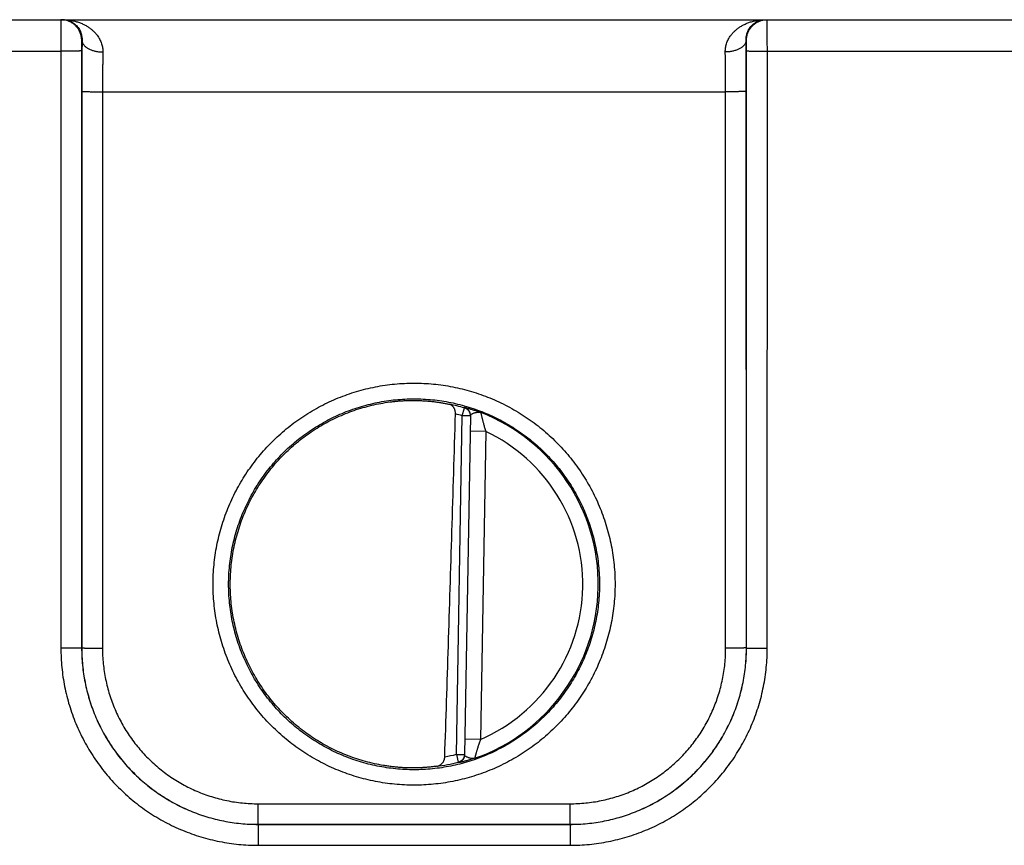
# Model space of a CAD drawing. Header units: inches. Extents: x 0 to 34, y 0 to 22.
# Tile 51 of 120: x 24.1 to 25, y 7.2 to 8. Entities that reach past the tile are written whole.
import ezdxf

# ---------------------------------------------------------------- set-up
doc = ezdxf.new("R2010")
doc.units = ezdxf.units.IN
doc.header["$LTSCALE"] = 1.87
doc.header["$MEASUREMENT"] = 0
doc.layers.get('0').update_dxf_attribs({"linetype": 'CONTINUOUS'})

msp = doc.modelspace()

# ---------------------------------------------------------------- linework, layer by layer
at = {"color": 7, "linetype": 'CONTINUOUS'}
for p, q in [((18.38257, 8.03492), (26.09661, 8.03492)), ((24.1526, 8.01492), (24.15225, 8.01492)), ((24.79289, 8.01492), (24.79254, 8.01492)), ((23.88306, 8.00466), (24.13208, 8.00466)), ((24.13208, 8.00466), (24.13217, 7.42931)), ((24.15208, 8.00483), (24.15217, 7.42949)), ((24.79297, 7.42949), (24.79306, 8.00483)), ((24.81297, 7.42931), (24.81306, 8.00466)), ((24.81306, 8.00466), (25.06208, 8.00466)), ((24.15233, 7.9657), (24.15225, 7.42957)), ((24.17233, 7.96553), (24.17225, 7.4294)), ((24.17233, 7.96553), (24.77281, 7.96553)), ((24.77289, 7.4294), (24.77281, 7.96553)), ((24.79289, 7.42957), (24.79281, 7.9657)), ((24.51903, 7.65328), (24.5212, 7.66085)), ((24.51334, 7.32703), (24.51903, 7.65328)), ((24.52691, 7.65314), (24.51903, 7.65328)), ((24.52691, 7.6535), (24.52121, 7.32653)), ((24.54165, 7.63808), (24.52665, 7.63834)), ((24.54165, 7.63808), (24.53647, 7.34144)), ((24.15217, 7.42949), (24.15225, 7.42957)), ((24.79297, 7.42949), (24.79289, 7.42957)), ((24.53647, 7.34144), (24.52147, 7.3417)), ((24.51334, 7.32703), (24.52121, 7.32689)), ((24.51334, 7.32703), (24.51524, 7.31939)), ((24.3222, 7.2794), (24.62294, 7.2794)), ((24.3222, 7.25958), (24.3222, 7.2794)), ((24.62294, 7.25958), (24.62294, 7.2794)), ((24.32217, 7.25954), (24.3222, 7.25958)), ((24.32217, 7.25954), (24.62297, 7.25954)), ((24.32217, 7.25954), (24.32217, 7.23937)), ((24.3222, 7.25958), (24.62294, 7.25958)), ((24.62297, 7.25954), (24.62294, 7.25958)), ((24.62297, 7.25954), (24.62297, 7.23937)), ((24.32217, 7.23937), (24.62297, 7.23937))]:
    msp.add_line(p, q, dxfattribs=at)
for radius, start, end in [(0.17675, 74.03059, 78.93522), (0.16888, 74.03064, 76.33344), (0.17756, 289.20158, 68.79843), (0.16257, 293.14471, 64.85529), (0.16888, 280.09603, 283.9696), (0.17675, 277.00613, 283.96941)]:
    msp.add_arc((24.47257, 7.49092), radius, start, end, dxfattribs=at)
for points, knots in [([(24.13226, 8.03492), (24.13223, 8.03492), (24.13227, 8.03474), (24.13221, 8.03455), (24.13222, 8.03409), (24.1322, 8.03352), (24.13219, 8.03276), (24.13218, 8.03186), (24.13217, 8.0308), (24.13216, 8.02959), (24.13215, 8.02825), (24.13214, 8.02677), (24.13213, 8.02517), (24.13212, 8.02345), (24.13211, 8.02163), (24.13211, 8.01972), (24.1321, 8.01772), (24.13209, 8.01565), (24.13209, 8.01352), (24.13209, 8.01135), (24.13208, 8.00914), (24.13208, 8.0069), (24.13208, 8.00541), (24.13208, 8.00466)], [0, 0, 0, 0, 0.002841, 0.011259, 0.025222, 0.044656, 0.069451, 0.099468, 0.134537, 0.174456, 0.219003, 0.267926, 0.320945, 0.377757, 0.438036, 0.501426, 0.567554, 0.636035, 0.706483, 0.778501, 0.851692, 0.925659, 1, 1, 1, 1]), ([(24.15225, 8.01492), (24.15225, 8.01547), (24.15221, 8.01657), (24.152, 8.01821), (24.15166, 8.01983), (24.15119, 8.02142), (24.15059, 8.02296), (24.14986, 8.02445), (24.14902, 8.02587), (24.14806, 8.02722), (24.14699, 8.02848), (24.14582, 8.02965), (24.14455, 8.03072), (24.14321, 8.03168), (24.14179, 8.03253), (24.1403, 8.03325), (24.13876, 8.03386), (24.13717, 8.03433), (24.13555, 8.03467), (24.13391, 8.03487), (24.13281, 8.03492), (24.13226, 8.03492)], [0, 0, 0, 0, 0.052635, 0.10527, 0.157904, 0.210539, 0.263173, 0.315807, 0.368441, 0.421074, 0.473706, 0.526338, 0.578969, 0.6316, 0.684229, 0.736859, 0.789488, 0.842116, 0.894744, 0.947372, 1, 1, 1, 1]), ([(24.1339, 8.03492), (24.13522, 8.03492), (24.13787, 8.03481), (24.14177, 8.03433), (24.14555, 8.03355), (24.14915, 8.03248), (24.15254, 8.03118), (24.15566, 8.02965), (24.15852, 8.02796), (24.16108, 8.02612), (24.16335, 8.02418), (24.16534, 8.02217), (24.16705, 8.02011), (24.1685, 8.01803), (24.1697, 8.01594), (24.17067, 8.01385), (24.17143, 8.01179), (24.17199, 8.00975), (24.17237, 8.00774), (24.17257, 8.00576), (24.17261, 8.00445), (24.1726, 8.00381)], [0, 0, 0, 0, 0.072282, 0.143788, 0.213995, 0.282317, 0.348216, 0.411364, 0.471545, 0.528704, 0.582835, 0.634074, 0.68256, 0.728515, 0.772164, 0.81375, 0.853543, 0.891783, 0.92874, 0.964706, 1, 1, 1, 1]), ([(24.1339, 8.03492), (24.13483, 8.03492), (24.1367, 8.03477), (24.13941, 8.03413), (24.14195, 8.03309), (24.14426, 8.03173), (24.14628, 8.03012), (24.148, 8.02832), (24.14941, 8.02641), (24.15054, 8.02443), (24.15139, 8.02244), (24.152, 8.02048), (24.15239, 8.01856), (24.15259, 8.01672), (24.15261, 8.01551), (24.1526, 8.01492)], [0, 0, 0, 0, 0.092108, 0.183424, 0.273266, 0.360815, 0.445509, 0.526969, 0.604937, 0.679296, 0.7501, 0.817359, 0.881216, 0.941959, 1, 1, 1, 1]), ([(24.77254, 8.00381), (24.77253, 8.00445), (24.77257, 8.00576), (24.77277, 8.00774), (24.77315, 8.00975), (24.77371, 8.01179), (24.77447, 8.01385), (24.77544, 8.01594), (24.77664, 8.01803), (24.77809, 8.02011), (24.7798, 8.02217), (24.78179, 8.02418), (24.78406, 8.02612), (24.78662, 8.02796), (24.78948, 8.02965), (24.7926, 8.03118), (24.79599, 8.03248), (24.79959, 8.03355), (24.80337, 8.03433), (24.80728, 8.03481), (24.80992, 8.03492), (24.81124, 8.03492)], [0, 0, 0, 0, 0.035294, 0.07126, 0.108217, 0.146457, 0.18625, 0.227836, 0.271485, 0.31744, 0.365925, 0.417164, 0.471296, 0.528455, 0.588636, 0.651784, 0.717683, 0.786005, 0.856212, 0.927718, 1, 1, 1, 1]), ([(24.79254, 8.01492), (24.79253, 8.01551), (24.79255, 8.01672), (24.79275, 8.01856), (24.79314, 8.02048), (24.79375, 8.02244), (24.7946, 8.02443), (24.79573, 8.02641), (24.79715, 8.02832), (24.79886, 8.03012), (24.80089, 8.03173), (24.80319, 8.03309), (24.80573, 8.03413), (24.80844, 8.03477), (24.81031, 8.03492), (24.81124, 8.03492)], [0, 0, 0, 0, 0.058042, 0.118785, 0.182642, 0.249901, 0.320704, 0.395064, 0.473032, 0.554491, 0.639186, 0.726734, 0.816576, 0.907892, 1, 1, 1, 1]), ([(24.79289, 8.01492), (24.79289, 8.01547), (24.79293, 8.01657), (24.79314, 8.01821), (24.79348, 8.01983), (24.79395, 8.02142), (24.79455, 8.02296), (24.79528, 8.02445), (24.79612, 8.02587), (24.79708, 8.02722), (24.79815, 8.02848), (24.79932, 8.02965), (24.80059, 8.03072), (24.80193, 8.03168), (24.80335, 8.03253), (24.80484, 8.03325), (24.80638, 8.03386), (24.80797, 8.03433), (24.80959, 8.03467), (24.81123, 8.03487), (24.81233, 8.03492), (24.81288, 8.03492)], [0, 0, 0, 0, 0.052635, 0.10527, 0.157904, 0.210539, 0.263173, 0.315807, 0.368441, 0.421074, 0.473706, 0.526338, 0.578969, 0.6316, 0.684229, 0.736859, 0.789488, 0.842116, 0.894744, 0.947372, 1, 1, 1, 1]), ([(24.81306, 8.00466), (24.81306, 8.00541), (24.81306, 8.0069), (24.81306, 8.00914), (24.81305, 8.01135), (24.81305, 8.01352), (24.81305, 8.01565), (24.81304, 8.01772), (24.81304, 8.01972), (24.81303, 8.02163), (24.81302, 8.02345), (24.81301, 8.02517), (24.813, 8.02677), (24.81299, 8.02825), (24.81298, 8.02959), (24.81297, 8.0308), (24.81296, 8.03186), (24.81295, 8.03276), (24.81294, 8.03352), (24.81292, 8.03409), (24.81293, 8.03455), (24.81287, 8.03474), (24.81291, 8.03492), (24.81288, 8.03492)], [0, 0, 0, 0, 0.074341, 0.148308, 0.221499, 0.293517, 0.363965, 0.432446, 0.498574, 0.561964, 0.622243, 0.679055, 0.732074, 0.780997, 0.825544, 0.865463, 0.900532, 0.930549, 0.955344, 0.974778, 0.988741, 0.997159, 1, 1, 1, 1]), ([(24.15225, 8.01492), (24.15224, 8.01492), (24.15224, 8.01482), (24.15221, 8.01471), (24.1522, 8.01445), (24.15218, 8.01412), (24.15217, 8.0137), (24.15216, 8.01319), (24.15214, 8.0126), (24.15213, 8.01193), (24.15212, 8.0112), (24.15211, 8.0104), (24.1521, 8.00955), (24.15209, 8.00866), (24.15209, 8.00773), (24.15208, 8.00677), (24.15208, 8.0058), (24.15208, 8.00515), (24.15208, 8.00483)], [0, 0, 0, 0, 0.004998, 0.019355, 0.043237, 0.076494, 0.118685, 0.169323, 0.228005, 0.294209, 0.367256, 0.446347, 0.530735, 0.619703, 0.712284, 0.80732, 0.903618, 1, 1, 1, 1]), ([(24.1526, 8.01492), (24.15258, 8.01345), (24.15255, 8.01046), (24.15251, 8.0059), (24.15247, 8.00119), (24.15243, 7.99635), (24.1524, 7.9914), (24.15238, 7.98636), (24.15236, 7.98125), (24.15235, 7.97609), (24.15234, 7.9709), (24.15234, 7.96744), (24.15233, 7.9657)], [0, 0, 0, 0, 0.089434, 0.182259, 0.278114, 0.376607, 0.477336, 0.579876, 0.683816, 0.788752, 0.89428, 1, 1, 1, 1]), ([(24.1526, 8.01492), (24.15261, 8.0146), (24.15268, 8.01395), (24.15293, 8.01299), (24.15333, 8.01204), (24.15387, 8.01112), (24.15456, 8.01023), (24.15538, 8.00938), (24.15632, 8.00857), (24.15739, 8.0078), (24.15857, 8.00709), (24.15985, 8.00644), (24.16123, 8.00585), (24.16269, 8.00533), (24.16423, 8.00488), (24.16583, 8.0045), (24.16747, 8.0042), (24.16916, 8.00399), (24.17087, 8.00385), (24.17202, 8.00381), (24.1726, 8.00381)], [0, 0, 0, 0, 0.038863, 0.078512, 0.119519, 0.162361, 0.20741, 0.254921, 0.305047, 0.357844, 0.413288, 0.471283, 0.531674, 0.594258, 0.658788, 0.724984, 0.792539, 0.861125, 0.930396, 1, 1, 1, 1]), ([(24.79254, 8.01492), (24.79253, 8.0146), (24.79246, 8.01395), (24.79221, 8.01299), (24.79181, 8.01204), (24.79127, 8.01112), (24.79058, 8.01023), (24.78976, 8.00938), (24.78882, 8.00857), (24.78775, 8.0078), (24.78657, 8.00709), (24.78529, 8.00644), (24.78391, 8.00585), (24.78245, 8.00533), (24.78091, 8.00488), (24.77932, 8.0045), (24.77767, 8.0042), (24.77598, 8.00399), (24.77427, 8.00385), (24.77312, 8.00381), (24.77254, 8.00381)], [0, 0, 0, 0, 0.038863, 0.078513, 0.119521, 0.162364, 0.207413, 0.254925, 0.305052, 0.35785, 0.413294, 0.471289, 0.53168, 0.594264, 0.658793, 0.724988, 0.792543, 0.861127, 0.930397, 1, 1, 1, 1]), ([(24.79281, 7.9657), (24.79281, 7.96744), (24.7928, 7.9709), (24.79279, 7.97609), (24.79278, 7.98125), (24.79276, 7.98636), (24.79274, 7.9914), (24.79271, 7.99635), (24.79267, 8.00119), (24.79263, 8.0059), (24.79259, 8.01046), (24.79256, 8.01345), (24.79254, 8.01492)], [0, 0, 0, 0, 0.105721, 0.21125, 0.316187, 0.420126, 0.522665, 0.623391, 0.721883, 0.817737, 0.910563, 1, 1, 1, 1]), ([(24.79306, 8.00483), (24.79306, 8.00515), (24.79306, 8.0058), (24.79306, 8.00677), (24.79305, 8.00773), (24.79305, 8.00866), (24.79304, 8.00955), (24.79303, 8.0104), (24.79302, 8.0112), (24.79301, 8.01193), (24.793, 8.0126), (24.79298, 8.01319), (24.79297, 8.0137), (24.79296, 8.01412), (24.79294, 8.01445), (24.79293, 8.01471), (24.7929, 8.01482), (24.7929, 8.01492), (24.79289, 8.01492)], [0, 0, 0, 0, 0.096382, 0.19268, 0.287716, 0.380297, 0.469265, 0.553653, 0.632744, 0.705791, 0.771995, 0.830677, 0.881315, 0.923506, 0.956763, 0.980645, 0.995002, 1, 1, 1, 1]), ([(24.15208, 8.00483), (24.15205, 8.00481), (24.15192, 8.00482), (24.15168, 8.00479), (24.15128, 8.00479), (24.15074, 8.00477), (24.15006, 8.00476), (24.14924, 8.00474), (24.1483, 8.00473), (24.14724, 8.00472), (24.14607, 8.00471), (24.14479, 8.0047), (24.14342, 8.00469), (24.14196, 8.00468), (24.14043, 8.00467), (24.13883, 8.00467), (24.13719, 8.00466), (24.13551, 8.00466), (24.1338, 8.00466), (24.13266, 8.00466), (24.13208, 8.00466)], [0, 0, 0, 0, 0.005279, 0.017929, 0.037879, 0.064985, 0.099048, 0.139814, 0.18698, 0.240197, 0.299068, 0.363155, 0.431981, 0.505034, 0.58177, 0.661619, 0.743986, 0.828258, 0.913808, 1, 1, 1, 1]), ([(24.1726, 8.00381), (24.17258, 8.00266), (24.17255, 8.00032), (24.1725, 7.99677), (24.17246, 7.9931), (24.17243, 7.98934), (24.1724, 7.9855), (24.17238, 7.98159), (24.17236, 7.97762), (24.17234, 7.97362), (24.17233, 7.96958), (24.17233, 7.96688), (24.17233, 7.96553)], [0, 0, 0, 0, 0.089922, 0.182969, 0.278818, 0.377145, 0.47762, 0.579901, 0.683635, 0.788467, 0.894041, 1, 1, 1, 1]), ([(24.77281, 7.96553), (24.77281, 7.96688), (24.77281, 7.96958), (24.7728, 7.97362), (24.77278, 7.97762), (24.77276, 7.98159), (24.77274, 7.9855), (24.77271, 7.98934), (24.77268, 7.9931), (24.77264, 7.99677), (24.77259, 8.00032), (24.77256, 8.00266), (24.77254, 8.00381)], [0, 0, 0, 0, 0.105956, 0.211526, 0.316355, 0.420089, 0.52237, 0.622846, 0.721176, 0.817028, 0.910078, 1, 1, 1, 1]), ([(24.79306, 8.00483), (24.79309, 8.00481), (24.79322, 8.00482), (24.79346, 8.00479), (24.79386, 8.00479), (24.7944, 8.00477), (24.79508, 8.00476), (24.7959, 8.00474), (24.79684, 8.00473), (24.7979, 8.00472), (24.79907, 8.00471), (24.80035, 8.0047), (24.80173, 8.00469), (24.80318, 8.00468), (24.80471, 8.00467), (24.80631, 8.00467), (24.80795, 8.00466), (24.80963, 8.00466), (24.81134, 8.00466), (24.81248, 8.00466), (24.81306, 8.00466)], [0, 0, 0, 0, 0.005279, 0.017929, 0.037879, 0.064985, 0.099048, 0.139814, 0.18698, 0.240197, 0.299068, 0.363155, 0.431981, 0.505034, 0.58177, 0.661619, 0.743986, 0.828258, 0.913808, 1, 1, 1, 1]), ([(24.15233, 7.9657), (24.15237, 7.96569), (24.15249, 7.96569), (24.15274, 7.96567), (24.15314, 7.96566), (24.15368, 7.96564), (24.15436, 7.96563), (24.15517, 7.96562), (24.15611, 7.9656), (24.15717, 7.96559), (24.15835, 7.96558), (24.15963, 7.96557), (24.161, 7.96556), (24.16246, 7.96555), (24.16399, 7.96555), (24.16558, 7.96554), (24.16722, 7.96553), (24.16891, 7.96553), (24.17061, 7.96553), (24.17176, 7.96553), (24.17233, 7.96553)], [0, 0, 0, 0, 0.005279, 0.017929, 0.037879, 0.064985, 0.099047, 0.139813, 0.18698, 0.240197, 0.299067, 0.363154, 0.43198, 0.505033, 0.58177, 0.661618, 0.743986, 0.828258, 0.913808, 1, 1, 1, 1]), ([(24.79281, 7.9657), (24.79277, 7.96569), (24.79265, 7.96569), (24.7924, 7.96567), (24.792, 7.96566), (24.79146, 7.96564), (24.79078, 7.96563), (24.78997, 7.96562), (24.78903, 7.9656), (24.78797, 7.96559), (24.78679, 7.96558), (24.78551, 7.96557), (24.78414, 7.96556), (24.78268, 7.96555), (24.78115, 7.96555), (24.77956, 7.96554), (24.77792, 7.96553), (24.77624, 7.96553), (24.77453, 7.96553), (24.77338, 7.96553), (24.77281, 7.96553)], [0, 0, 0, 0, 0.005279, 0.017929, 0.037879, 0.064985, 0.099047, 0.139813, 0.18698, 0.240197, 0.299067, 0.363154, 0.43198, 0.505033, 0.58177, 0.661618, 0.743986, 0.828258, 0.913808, 1, 1, 1, 1]), ([(24.47257, 7.29731), (24.46945, 7.29731), (24.46321, 7.29746), (24.45387, 7.29814), (24.44456, 7.29927), (24.43532, 7.30085), (24.42617, 7.30287), (24.41713, 7.30534), (24.40822, 7.30824), (24.39946, 7.31156), (24.39087, 7.3153), (24.38247, 7.31946), (24.37428, 7.32401), (24.36633, 7.32896), (24.35862, 7.33428), (24.35118, 7.33997), (24.34403, 7.34601), (24.33717, 7.35239), (24.33063, 7.35909), (24.32443, 7.3661), (24.31857, 7.3734), (24.31307, 7.38098), (24.30794, 7.38881), (24.30319, 7.39688), (24.29884, 7.40517), (24.2949, 7.41366), (24.29137, 7.42233), (24.28827, 7.43116), (24.28559, 7.44013), (24.28335, 7.44922), (24.28155, 7.45841), (24.2802, 7.46767), (24.2793, 7.47699), (24.27885, 7.48634), (24.27885, 7.4957), (24.2793, 7.50505), (24.2802, 7.51437), (24.28155, 7.52363), (24.28335, 7.53282), (24.28559, 7.54191), (24.28827, 7.55088), (24.29137, 7.55971), (24.2949, 7.56838), (24.29885, 7.57687), (24.3032, 7.58516), (24.30794, 7.59323), (24.31307, 7.60106), (24.31857, 7.60864), (24.32443, 7.61594), (24.33064, 7.62295), (24.33718, 7.62965), (24.34403, 7.63603), (24.35119, 7.64207), (24.35863, 7.64776), (24.36633, 7.65308), (24.37429, 7.65803), (24.38247, 7.66258), (24.39087, 7.66674), (24.39946, 7.67048), (24.40822, 7.6738), (24.41713, 7.6767), (24.42617, 7.67916), (24.43532, 7.68119), (24.44456, 7.68277), (24.45387, 7.6839), (24.46321, 7.68457), (24.46945, 7.68472), (24.47257, 7.68472)], [0, 0, 0, 0, 0.015372, 0.030766, 0.046169, 0.06157, 0.076965, 0.092359, 0.107754, 0.123148, 0.138541, 0.153931, 0.169321, 0.184709, 0.200096, 0.215482, 0.230866, 0.246249, 0.261631, 0.277012, 0.292392, 0.307772, 0.323151, 0.33853, 0.353909, 0.369287, 0.384666, 0.400044, 0.415423, 0.430801, 0.44618, 0.461559, 0.476937, 0.492316, 0.507694, 0.523073, 0.538452, 0.55383, 0.569209, 0.584588, 0.599966, 0.615345, 0.630723, 0.646101, 0.66148, 0.676859, 0.692238, 0.707618, 0.722998, 0.738379, 0.75376, 0.769143, 0.784526, 0.799912, 0.815298, 0.830686, 0.846075, 0.861465, 0.876857, 0.892251, 0.907646, 0.923039, 0.938434, 0.953835, 0.969237, 0.984629, 1, 1, 1, 1]), ([(24.47257, 7.68472), (24.47569, 7.68472), (24.48193, 7.68457), (24.49127, 7.68389), (24.50058, 7.68276), (24.50982, 7.68119), (24.51897, 7.67916), (24.52801, 7.6767), (24.53692, 7.6738), (24.54568, 7.67048), (24.55427, 7.66673), (24.56267, 7.66258), (24.57086, 7.65802), (24.57881, 7.65308), (24.58652, 7.64776), (24.59396, 7.64207), (24.60111, 7.63603), (24.60797, 7.62965), (24.61451, 7.62295), (24.62071, 7.61594), (24.62658, 7.60863), (24.63208, 7.60106), (24.6372, 7.59323), (24.64195, 7.58516), (24.6463, 7.57687), (24.65024, 7.56838), (24.65377, 7.55971), (24.65687, 7.55088), (24.65955, 7.5419), (24.66179, 7.53281), (24.66359, 7.52363), (24.66494, 7.51436), (24.66584, 7.50505), (24.66629, 7.4957), (24.66629, 7.48634), (24.66584, 7.47699), (24.66494, 7.46767), (24.66359, 7.4584), (24.66179, 7.44922), (24.65955, 7.44013), (24.65687, 7.43116), (24.65377, 7.42233), (24.65024, 7.41366), (24.64629, 7.40517), (24.64195, 7.39688), (24.6372, 7.38881), (24.63207, 7.38097), (24.62657, 7.3734), (24.62071, 7.3661), (24.6145, 7.35909), (24.60797, 7.35239), (24.60111, 7.34601), (24.59396, 7.33997), (24.58652, 7.33428), (24.57881, 7.32896), (24.57085, 7.32401), (24.56267, 7.31946), (24.55427, 7.3153), (24.54568, 7.31156), (24.53692, 7.30823), (24.52801, 7.30534), (24.51897, 7.30287), (24.50982, 7.30085), (24.50058, 7.29927), (24.49127, 7.29814), (24.48193, 7.29746), (24.47569, 7.29731), (24.47257, 7.29731)], [0, 0, 0, 0, 0.015372, 0.030766, 0.046169, 0.06157, 0.076965, 0.092359, 0.107754, 0.123148, 0.13854, 0.153931, 0.169321, 0.184709, 0.200096, 0.215481, 0.230865, 0.246248, 0.26163, 0.277012, 0.292392, 0.307772, 0.323151, 0.33853, 0.353908, 0.369287, 0.384665, 0.400044, 0.415422, 0.430801, 0.446179, 0.461558, 0.476937, 0.492315, 0.507694, 0.523072, 0.538451, 0.55383, 0.569208, 0.584587, 0.599965, 0.615344, 0.630722, 0.646101, 0.661479, 0.676858, 0.692237, 0.707617, 0.722997, 0.738378, 0.75376, 0.769142, 0.784526, 0.799911, 0.815298, 0.830685, 0.846074, 0.861465, 0.876857, 0.892251, 0.907646, 0.923039, 0.938434, 0.953835, 0.969237, 0.984629, 1, 1, 1, 1]), ([(24.47257, 7.31218), (24.4696, 7.31218), (24.46366, 7.31233), (24.45477, 7.31299), (24.44593, 7.3141), (24.43715, 7.31565), (24.42846, 7.31763), (24.41988, 7.32005), (24.41143, 7.32289), (24.40313, 7.32614), (24.395, 7.32981), (24.38707, 7.33388), (24.37935, 7.33833), (24.37186, 7.34317), (24.36462, 7.34837), (24.35765, 7.35393), (24.35097, 7.35983), (24.34459, 7.36605), (24.33853, 7.37259), (24.33279, 7.37942), (24.32741, 7.38652), (24.32239, 7.39389), (24.31774, 7.4015), (24.31348, 7.40932), (24.30961, 7.41736), (24.30615, 7.42557), (24.3031, 7.43395), (24.30047, 7.44247), (24.29827, 7.4511), (24.29651, 7.45984), (24.29518, 7.46866), (24.29429, 7.47753), (24.29384, 7.48643), (24.29384, 7.49535), (24.29429, 7.50425), (24.29518, 7.51312), (24.29651, 7.52193), (24.29827, 7.53067), (24.30047, 7.53931), (24.3031, 7.54783), (24.30615, 7.55621), (24.30961, 7.56442), (24.31348, 7.57245), (24.31774, 7.58028), (24.32239, 7.58789), (24.32741, 7.59525), (24.33279, 7.60236), (24.33853, 7.60919), (24.34459, 7.61572), (24.35097, 7.62195), (24.35765, 7.62784), (24.36462, 7.6334), (24.37186, 7.63861), (24.37935, 7.64344), (24.38707, 7.6479), (24.395, 7.65197), (24.40313, 7.65563), (24.41143, 7.65889), (24.41988, 7.66173), (24.42846, 7.66414), (24.43715, 7.66612), (24.44593, 7.66767), (24.45477, 7.66878), (24.46366, 7.66945), (24.4696, 7.6696), (24.47257, 7.6696)], [0, 0, 0, 0, 0.015873, 0.031745, 0.047618, 0.06349, 0.079363, 0.095235, 0.111108, 0.126981, 0.142853, 0.158726, 0.174599, 0.190472, 0.206344, 0.222217, 0.23809, 0.253963, 0.269837, 0.28571, 0.301583, 0.317456, 0.33333, 0.349203, 0.365076, 0.380949, 0.396823, 0.412696, 0.42857, 0.444443, 0.460316, 0.47619, 0.492063, 0.507937, 0.52381, 0.539683, 0.555557, 0.57143, 0.587304, 0.603177, 0.61905, 0.634924, 0.650797, 0.66667, 0.682544, 0.698417, 0.71429, 0.730163, 0.746036, 0.76191, 0.777783, 0.793656, 0.809528, 0.825401, 0.841274, 0.857147, 0.873019, 0.888892, 0.904765, 0.920637, 0.93651, 0.952382, 0.968255, 0.984127, 1, 1, 1, 1]), ([(24.44915, 7.66656), (24.45047, 7.66673), (24.4531, 7.66705), (24.45705, 7.66744), (24.46097, 7.66773), (24.46487, 7.66793), (24.46873, 7.66804), (24.47129, 7.66806), (24.47257, 7.66805)], [0, 0, 0, 0, 0.170011, 0.338814, 0.506317, 0.67242, 0.83702, 1, 1, 1, 1]), ([(24.47257, 7.6696), (24.47554, 7.6696), (24.48148, 7.66945), (24.49037, 7.66878), (24.49922, 7.66767), (24.50799, 7.66612), (24.51668, 7.66414), (24.52527, 7.66173), (24.53372, 7.65889), (24.54201, 7.65563), (24.55014, 7.65197), (24.55807, 7.6479), (24.56579, 7.64344), (24.57328, 7.63861), (24.58052, 7.6334), (24.58749, 7.62784), (24.59417, 7.62195), (24.60055, 7.61572), (24.60662, 7.60919), (24.61235, 7.60236), (24.61773, 7.59525), (24.62275, 7.58789), (24.6274, 7.58028), (24.63166, 7.57245), (24.63553, 7.56442), (24.63899, 7.55621), (24.64204, 7.54783), (24.64467, 7.53931), (24.64687, 7.53067), (24.64864, 7.52193), (24.64996, 7.51312), (24.65085, 7.50425), (24.6513, 7.49535), (24.6513, 7.48643), (24.65085, 7.47753), (24.64996, 7.46866), (24.64864, 7.45984), (24.64687, 7.4511), (24.64467, 7.44247), (24.64204, 7.43395), (24.63899, 7.42557), (24.63553, 7.41736), (24.63166, 7.40932), (24.6274, 7.4015), (24.62275, 7.39389), (24.61773, 7.38652), (24.61235, 7.37942), (24.60662, 7.37259), (24.60055, 7.36605), (24.59417, 7.35983), (24.58749, 7.35393), (24.58052, 7.34837), (24.57328, 7.34317), (24.56579, 7.33833), (24.55807, 7.33388), (24.55014, 7.32981), (24.54201, 7.32614), (24.53372, 7.32289), (24.52527, 7.32005), (24.51668, 7.31763), (24.50799, 7.31565), (24.49922, 7.3141), (24.49037, 7.31299), (24.48148, 7.31233), (24.47554, 7.31218), (24.47257, 7.31218)], [0, 0, 0, 0, 0.015873, 0.031745, 0.047618, 0.06349, 0.079363, 0.095235, 0.111108, 0.126981, 0.142853, 0.158726, 0.174599, 0.190472, 0.206344, 0.222217, 0.23809, 0.253964, 0.269837, 0.28571, 0.301583, 0.317456, 0.33333, 0.349203, 0.365076, 0.38095, 0.396823, 0.412696, 0.42857, 0.444443, 0.460317, 0.47619, 0.492063, 0.507937, 0.52381, 0.539684, 0.555557, 0.57143, 0.587304, 0.603177, 0.619051, 0.634924, 0.650797, 0.66667, 0.682544, 0.698417, 0.71429, 0.730163, 0.746037, 0.76191, 0.777783, 0.793656, 0.809528, 0.825401, 0.841274, 0.857147, 0.873019, 0.888892, 0.904765, 0.920637, 0.93651, 0.952382, 0.968255, 0.984127, 1, 1, 1, 1]), ([(24.47257, 7.66805), (24.47395, 7.66804), (24.47669, 7.66799), (24.48077, 7.66782), (24.48478, 7.66756), (24.4887, 7.6672), (24.49252, 7.66677), (24.49622, 7.66626), (24.49979, 7.66569), (24.5032, 7.66507), (24.50541, 7.66462), (24.50649, 7.66439)], [0, 0, 0, 0, 0.121213, 0.2408, 0.358349, 0.473648, 0.586203, 0.695703, 0.801483, 0.903109, 1, 1, 1, 1]), ([(24.44304, 7.31631), (24.44014, 7.3168), (24.43436, 7.31793), (24.42578, 7.32004), (24.41732, 7.32259), (24.409, 7.32555), (24.40084, 7.32892), (24.39285, 7.3327), (24.38507, 7.33687), (24.3775, 7.34142), (24.37016, 7.34634), (24.36308, 7.35162), (24.35628, 7.35725), (24.34976, 7.36321), (24.34354, 7.36949), (24.33765, 7.37607), (24.33209, 7.38294), (24.32688, 7.39007), (24.32204, 7.39746), (24.31756, 7.40508), (24.31348, 7.41291), (24.30978, 7.42093), (24.3065, 7.42913), (24.30362, 7.43748), (24.30116, 7.44597), (24.29914, 7.45457), (24.29754, 7.46326), (24.29637, 7.47201), (24.29565, 7.48082), (24.29536, 7.48965), (24.29552, 7.49848), (24.29611, 7.50729), (24.29714, 7.51607), (24.29861, 7.52478), (24.30051, 7.53341), (24.30284, 7.54193), (24.30559, 7.55032), (24.30876, 7.55857), (24.31233, 7.56665), (24.3163, 7.57454), (24.32066, 7.58223), (24.32539, 7.58968), (24.33049, 7.59689), (24.33595, 7.60384), (24.34174, 7.61051), (24.34786, 7.61688), (24.35429, 7.62294), (24.36101, 7.62867), (24.36801, 7.63405), (24.37527, 7.63909), (24.38277, 7.64375), (24.3905, 7.64804), (24.39843, 7.65193), (24.40654, 7.65542), (24.41481, 7.65851), (24.42323, 7.66118), (24.43178, 7.66343), (24.44042, 7.66525), (24.44624, 7.66617), (24.44915, 7.66656)], [0, 0, 0, 0, 0.017536, 0.035088, 0.052632, 0.070163, 0.087711, 0.105261, 0.122793, 0.140336, 0.157889, 0.175428, 0.192964, 0.210516, 0.228062, 0.245594, 0.263144, 0.280696, 0.29823, 0.315774, 0.333328, 0.350869, 0.368406, 0.385959, 0.403508, 0.421041, 0.438591, 0.456144, 0.47368, 0.491224, 0.508778, 0.526322, 0.543858, 0.561411, 0.578961, 0.596494, 0.614043, 0.631596, 0.649133, 0.666674, 0.684228, 0.701772, 0.719306, 0.736857, 0.754407, 0.771939, 0.789485, 0.807037, 0.824573, 0.842112, 0.859664, 0.877208, 0.89474, 0.912289, 0.929838, 0.947368, 0.964912, 0.982464, 1, 1, 1, 1]), ([(24.51247, 7.65502), (24.51248, 7.65526), (24.51248, 7.65576), (24.51243, 7.6565), (24.51233, 7.65727), (24.51218, 7.65804), (24.51198, 7.6588), (24.51172, 7.65957), (24.51139, 7.66031), (24.51101, 7.66103), (24.51055, 7.66171), (24.51003, 7.66234), (24.50945, 7.66292), (24.5088, 7.66342), (24.50808, 7.66384), (24.50731, 7.66417), (24.50677, 7.66433), (24.50649, 7.66439)], [0, 0, 0, 0, 0.060551, 0.12303, 0.18685, 0.251815, 0.31799, 0.384828, 0.452049, 0.519806, 0.587666, 0.655513, 0.7236, 0.791729, 0.860161, 0.929513, 1, 1, 1, 1]), ([(24.5212, 7.66121), (24.5212, 7.66124), (24.52137, 7.66121), (24.52155, 7.6612), (24.52199, 7.66111), (24.52254, 7.66098), (24.52328, 7.6608), (24.52417, 7.66057), (24.52523, 7.66028), (24.52644, 7.65994), (24.52781, 7.65953), (24.52933, 7.65906), (24.531, 7.65851), (24.53281, 7.6579), (24.53476, 7.65722), (24.5361, 7.65672), (24.53679, 7.65646)], [0, 0, 0, 0, 0.004918, 0.019676, 0.044762, 0.080313, 0.126394, 0.183101, 0.250316, 0.327733, 0.415227, 0.512875, 0.620545, 0.737934, 0.864557, 1, 1, 1, 1]), ([(24.5212, 7.66085), (24.5212, 7.66089), (24.5212, 7.66097), (24.5212, 7.66109), (24.5212, 7.66117), (24.5212, 7.66121)], [0, 0, 0, 0, 0.333446, 0.666738, 1, 1, 1, 1]), ([(24.52691, 7.6535), (24.52692, 7.65379), (24.5269, 7.65436), (24.52677, 7.65522), (24.52655, 7.65605), (24.52625, 7.65685), (24.52585, 7.65762), (24.52538, 7.65834), (24.52483, 7.659), (24.52421, 7.6596), (24.52353, 7.66013), (24.5228, 7.66058), (24.52202, 7.66095), (24.52148, 7.66113), (24.5212, 7.66121)], [0, 0, 0, 0, 0.083325, 0.166653, 0.249982, 0.333312, 0.416643, 0.499976, 0.58331, 0.666645, 0.749982, 0.833321, 0.91666, 1, 1, 1, 1]), ([(24.5269, 7.6535), (24.5269, 7.65367), (24.52687, 7.65412), (24.52676, 7.65486), (24.52655, 7.65569), (24.52624, 7.65649), (24.52585, 7.65726), (24.52537, 7.65798), (24.52483, 7.65864), (24.52421, 7.65924), (24.52353, 7.65977), (24.52279, 7.66022), (24.52202, 7.66058), (24.52147, 7.66077), (24.5212, 7.66085)], [0, 0, 0, 0, 0.050176, 0.136517, 0.222859, 0.309202, 0.395547, 0.481893, 0.568241, 0.65459, 0.74094, 0.827292, 0.913645, 1, 1, 1, 1]), ([(24.50217, 7.32465), (24.50334, 7.36031), (24.50566, 7.43267), (24.50909, 7.5428), (24.51134, 7.61726), (24.51247, 7.65502)], [0, 0, 0, 0, 0.32385, 0.657103, 1, 1, 1, 1]), ([(24.52691, 7.6535), (24.52692, 7.65364), (24.52699, 7.65394), (24.52728, 7.65437), (24.52778, 7.65479), (24.5285, 7.65521), (24.5294, 7.65562), (24.53042, 7.656), (24.53151, 7.65632), (24.53263, 7.65659), (24.53375, 7.65676), (24.53483, 7.65681), (24.53585, 7.65673), (24.53649, 7.65657), (24.53679, 7.65646)], [0, 0, 0, 0, 0.037614, 0.081592, 0.139117, 0.214937, 0.307897, 0.408974, 0.512801, 0.618176, 0.721803, 0.820753, 0.912803, 1, 1, 1, 1]), ([(24.53679, 7.65646), (24.53679, 7.65644), (24.53681, 7.65635), (24.53685, 7.65617), (24.53692, 7.65588), (24.53701, 7.65549), (24.53713, 7.65498), (24.53728, 7.65437), (24.53745, 7.65364), (24.53765, 7.6528), (24.53789, 7.65184), (24.53816, 7.65076), (24.53846, 7.64957), (24.5388, 7.64825), (24.53917, 7.64682), (24.53959, 7.64527), (24.54004, 7.64361), (24.54054, 7.64184), (24.54108, 7.63999), (24.54145, 7.63872), (24.54165, 7.63808)], [0, 0, 0, 0, 0.004098, 0.013869, 0.02936, 0.05065, 0.077831, 0.111012, 0.150309, 0.195851, 0.247745, 0.306087, 0.370932, 0.44233, 0.520277, 0.604705, 0.695406, 0.791928, 0.89368, 1, 1, 1, 1]), ([(24.15217, 7.42949), (24.15214, 7.42947), (24.15201, 7.42948), (24.15176, 7.42945), (24.15136, 7.42944), (24.15082, 7.42943), (24.15014, 7.42941), (24.14933, 7.4294), (24.14839, 7.42939), (24.14733, 7.42938), (24.14615, 7.42937), (24.14488, 7.42936), (24.1435, 7.42935), (24.14205, 7.42934), (24.14051, 7.42933), (24.13892, 7.42933), (24.13728, 7.42932), (24.1356, 7.42932), (24.13389, 7.42932), (24.13275, 7.42931), (24.13217, 7.42931)], [0, 0, 0, 0, 0.005279, 0.017928, 0.037878, 0.064984, 0.099046, 0.139812, 0.186978, 0.240195, 0.299065, 0.363152, 0.431978, 0.505031, 0.581767, 0.661616, 0.743984, 0.828257, 0.913808, 1, 1, 1, 1]), ([(24.13217, 7.42931), (24.13217, 7.42622), (24.13232, 7.42003), (24.13301, 7.41076), (24.13414, 7.40151), (24.13574, 7.39232), (24.13778, 7.38321), (24.14027, 7.37421), (24.1432, 7.36534), (24.14655, 7.35664), (24.15033, 7.34811), (24.15453, 7.33977), (24.15913, 7.33165), (24.16412, 7.32377), (24.1695, 7.31614), (24.17524, 7.30878), (24.18133, 7.30171), (24.18777, 7.29495), (24.19453, 7.28852), (24.2016, 7.28242), (24.20896, 7.27668), (24.21659, 7.27131), (24.22448, 7.26632), (24.2326, 7.26172), (24.24094, 7.25752), (24.24947, 7.25375), (24.25818, 7.25039), (24.26704, 7.24746), (24.27605, 7.24497), (24.28516, 7.24293), (24.29436, 7.24134), (24.30361, 7.2402), (24.31289, 7.23952), (24.31908, 7.23937), (24.32217, 7.23937)], [0, 0, 0, 0, 0.031066, 0.062225, 0.093452, 0.124722, 0.156014, 0.187303, 0.218573, 0.24983, 0.281084, 0.312344, 0.343611, 0.374882, 0.406152, 0.437419, 0.468685, 0.49995, 0.531216, 0.562483, 0.593753, 0.625026, 0.656301, 0.687573, 0.718838, 0.750097, 0.781361, 0.81264, 0.843938, 0.87524, 0.906521, 0.937757, 0.968926, 1, 1, 1, 1]), ([(24.15217, 7.42949), (24.15217, 7.42671), (24.15231, 7.42114), (24.15292, 7.41281), (24.15395, 7.40453), (24.15537, 7.3963), (24.15721, 7.38815), (24.15943, 7.38011), (24.16205, 7.37218), (24.16506, 7.3644), (24.16844, 7.35677), (24.1722, 7.34932), (24.17631, 7.34206), (24.18078, 7.33502), (24.18558, 7.3282), (24.19071, 7.32163), (24.19616, 7.31532), (24.20191, 7.30928), (24.20795, 7.30353), (24.21426, 7.29808), (24.22084, 7.29295), (24.22766, 7.28815), (24.2347, 7.28368), (24.24196, 7.27957), (24.24942, 7.27581), (24.25705, 7.27243), (24.26484, 7.26942), (24.27277, 7.2668), (24.28082, 7.26458), (24.28897, 7.26275), (24.2972, 7.26132), (24.30549, 7.26029), (24.31382, 7.25968), (24.31939, 7.25954), (24.32217, 7.25954)], [0, 0, 0, 0, 0.031265, 0.062532, 0.093798, 0.125061, 0.156321, 0.187578, 0.218832, 0.250082, 0.281326, 0.312565, 0.343798, 0.375026, 0.406249, 0.43747, 0.46869, 0.499909, 0.531131, 0.562355, 0.593583, 0.624817, 0.656056, 0.687302, 0.718553, 0.749811, 0.781074, 0.812341, 0.843613, 0.874887, 0.906164, 0.937443, 0.968723, 1, 1, 1, 1]), ([(24.15225, 7.42957), (24.15225, 7.42679), (24.15239, 7.42122), (24.153, 7.41289), (24.15403, 7.4046), (24.15545, 7.39637), (24.15728, 7.38823), (24.15951, 7.38018), (24.16213, 7.37225), (24.16513, 7.36446), (24.16852, 7.35683), (24.17227, 7.34938), (24.17638, 7.34212), (24.18084, 7.33507), (24.18565, 7.32825), (24.19078, 7.32168), (24.19622, 7.31536), (24.20197, 7.30932), (24.20801, 7.30357), (24.21432, 7.29812), (24.2209, 7.29299), (24.22772, 7.28818), (24.23476, 7.28372), (24.24202, 7.27961), (24.24947, 7.27585), (24.2571, 7.27247), (24.26489, 7.26946), (24.27282, 7.26684), (24.28086, 7.26461), (24.28901, 7.26278), (24.29724, 7.26135), (24.30553, 7.26033), (24.31386, 7.25971), (24.31942, 7.25958), (24.3222, 7.25958)], [0, 0, 0, 0, 0.031278, 0.062558, 0.093834, 0.125104, 0.156369, 0.18763, 0.218889, 0.250146, 0.2814, 0.312648, 0.343888, 0.37512, 0.406346, 0.437569, 0.468791, 0.500013, 0.531235, 0.562459, 0.593685, 0.624915, 0.65615, 0.687391, 0.71864, 0.749893, 0.781148, 0.812404, 0.843662, 0.874923, 0.906188, 0.937458, 0.96873, 1, 1, 1, 1]), ([(24.15225, 7.42957), (24.15228, 7.42956), (24.15241, 7.42956), (24.15266, 7.42954), (24.15306, 7.42953), (24.1536, 7.42951), (24.15428, 7.4295), (24.15509, 7.42949), (24.15603, 7.42947), (24.15709, 7.42946), (24.15827, 7.42945), (24.15955, 7.42944), (24.16092, 7.42943), (24.16238, 7.42942), (24.16391, 7.42942), (24.1655, 7.42941), (24.16714, 7.42941), (24.16882, 7.4294), (24.17053, 7.4294), (24.17168, 7.4294), (24.17225, 7.4294)], [0, 0, 0, 0, 0.005279, 0.017929, 0.037879, 0.064985, 0.099047, 0.139813, 0.18698, 0.240197, 0.299067, 0.363154, 0.43198, 0.505033, 0.58177, 0.661619, 0.743986, 0.828258, 0.913808, 1, 1, 1, 1]), ([(24.17225, 7.4294), (24.17225, 7.42689), (24.17238, 7.42186), (24.17294, 7.41431), (24.1739, 7.40679), (24.17523, 7.3993), (24.17694, 7.39189), (24.17903, 7.38456), (24.18149, 7.37735), (24.18431, 7.37028), (24.18748, 7.36336), (24.191, 7.35662), (24.19486, 7.35005), (24.19905, 7.3437), (24.20355, 7.33756), (24.20836, 7.33166), (24.21346, 7.32601), (24.21884, 7.32062), (24.22449, 7.31552), (24.23039, 7.31071), (24.23653, 7.30621), (24.24288, 7.30202), (24.24944, 7.29816), (24.25619, 7.29464), (24.2631, 7.29147), (24.27017, 7.28865), (24.27738, 7.28619), (24.2847, 7.2841), (24.29212, 7.28238), (24.2996, 7.28105), (24.30712, 7.2801), (24.31466, 7.27953), (24.31969, 7.2794), (24.3222, 7.2794)], [0, 0, 0, 0, 0.03198, 0.064083, 0.096282, 0.128548, 0.160856, 0.193184, 0.225506, 0.25781, 0.290102, 0.322391, 0.354688, 0.386993, 0.4193, 0.451604, 0.483902, 0.516198, 0.548495, 0.580797, 0.6131, 0.6454, 0.677691, 0.709973, 0.742256, 0.774551, 0.806866, 0.839186, 0.871487, 0.903745, 0.935935, 0.96803, 1, 1, 1, 1]), ([(24.62294, 7.25958), (24.62572, 7.25958), (24.63129, 7.25971), (24.63961, 7.26033), (24.6479, 7.26135), (24.65613, 7.26278), (24.66427, 7.26461), (24.67232, 7.26684), (24.68024, 7.26946), (24.68803, 7.27246), (24.69566, 7.27585), (24.70311, 7.2796), (24.71037, 7.28371), (24.71741, 7.28818), (24.72423, 7.29298), (24.7308, 7.29811), (24.73712, 7.30356), (24.74316, 7.30931), (24.74891, 7.31535), (24.75435, 7.32166), (24.75949, 7.32824), (24.76429, 7.33506), (24.76875, 7.34211), (24.77287, 7.34937), (24.77662, 7.35682), (24.78, 7.36445), (24.78301, 7.37224), (24.78563, 7.38017), (24.78786, 7.38822), (24.78969, 7.39637), (24.79112, 7.4046), (24.79214, 7.41289), (24.79275, 7.42122), (24.79289, 7.42679), (24.79289, 7.42957)], [0, 0, 0, 0, 0.031269, 0.062539, 0.093805, 0.125066, 0.156322, 0.187575, 0.218826, 0.250076, 0.281324, 0.312567, 0.343802, 0.37503, 0.406252, 0.437473, 0.468693, 0.499915, 0.531138, 0.562363, 0.593591, 0.624824, 0.656063, 0.68731, 0.718564, 0.749823, 0.781086, 0.81235, 0.843616, 0.874885, 0.906159, 0.937439, 0.968721, 1, 1, 1, 1]), ([(24.62294, 7.2794), (24.62545, 7.2794), (24.63048, 7.27953), (24.63802, 7.2801), (24.64554, 7.28105), (24.65302, 7.28238), (24.66044, 7.2841), (24.66776, 7.28619), (24.67496, 7.28864), (24.68203, 7.29147), (24.68895, 7.29464), (24.6957, 7.29816), (24.70225, 7.30202), (24.70861, 7.3062), (24.71475, 7.31071), (24.72065, 7.31552), (24.7263, 7.32062), (24.73168, 7.326), (24.73678, 7.33165), (24.74159, 7.33755), (24.74609, 7.34369), (24.75028, 7.35005), (24.75414, 7.35661), (24.75766, 7.36336), (24.76083, 7.37028), (24.76365, 7.37735), (24.76611, 7.38456), (24.7682, 7.39188), (24.76991, 7.3993), (24.77125, 7.40679), (24.7722, 7.41431), (24.77276, 7.42186), (24.77289, 7.42689), (24.77289, 7.4294)], [0, 0, 0, 0, 0.031969, 0.064061, 0.096249, 0.128504, 0.160802, 0.193119, 0.225432, 0.257727, 0.29001, 0.322292, 0.354583, 0.386883, 0.419186, 0.451488, 0.483785, 0.516081, 0.548379, 0.580683, 0.61299, 0.645295, 0.677592, 0.709881, 0.742172, 0.774477, 0.806801, 0.839132, 0.871443, 0.903712, 0.935913, 0.968019, 1, 1, 1, 1]), ([(24.62297, 7.25954), (24.62575, 7.25954), (24.63132, 7.25968), (24.63965, 7.26029), (24.64794, 7.26132), (24.65617, 7.26275), (24.66432, 7.26458), (24.67237, 7.2668), (24.68029, 7.26942), (24.68808, 7.27243), (24.69571, 7.27581), (24.70317, 7.27956), (24.71043, 7.28367), (24.71747, 7.28814), (24.72429, 7.29294), (24.73087, 7.29807), (24.73718, 7.30352), (24.74322, 7.30926), (24.74897, 7.3153), (24.75442, 7.32161), (24.75955, 7.32819), (24.76436, 7.33501), (24.76882, 7.34205), (24.77294, 7.34931), (24.77669, 7.35676), (24.78008, 7.36439), (24.78308, 7.37218), (24.7857, 7.3801), (24.78793, 7.38815), (24.78977, 7.3963), (24.7912, 7.40452), (24.79222, 7.41281), (24.79284, 7.42114), (24.79297, 7.42671), (24.79297, 7.42949)], [0, 0, 0, 0, 0.031276, 0.062554, 0.09383, 0.125103, 0.156372, 0.187638, 0.218901, 0.250158, 0.281409, 0.312654, 0.343892, 0.375125, 0.406352, 0.437575, 0.468796, 0.500017, 0.531238, 0.562461, 0.593687, 0.624917, 0.656152, 0.687392, 0.718637, 0.749887, 0.781143, 0.812402, 0.843664, 0.874929, 0.906196, 0.937464, 0.968734, 1, 1, 1, 1]), ([(24.62297, 7.23937), (24.62606, 7.23937), (24.63225, 7.23952), (24.64153, 7.2402), (24.65078, 7.24134), (24.65998, 7.24293), (24.66909, 7.24497), (24.67809, 7.24746), (24.68696, 7.25039), (24.69567, 7.25374), (24.7042, 7.25752), (24.71254, 7.26172), (24.72066, 7.26632), (24.72855, 7.27131), (24.73618, 7.27668), (24.74354, 7.28242), (24.75061, 7.28852), (24.75737, 7.29495), (24.7638, 7.30171), (24.7699, 7.30878), (24.77564, 7.31613), (24.78102, 7.32376), (24.78601, 7.33165), (24.79061, 7.33977), (24.79481, 7.3481), (24.79859, 7.35663), (24.80194, 7.36534), (24.80487, 7.3742), (24.80736, 7.3832), (24.8094, 7.39232), (24.811, 7.40151), (24.81214, 7.41076), (24.81282, 7.42003), (24.81297, 7.42622), (24.81297, 7.42931)], [0, 0, 0, 0, 0.031074, 0.062241, 0.093476, 0.124755, 0.156054, 0.187351, 0.218629, 0.249893, 0.281153, 0.312418, 0.34369, 0.374964, 0.406238, 0.437507, 0.468775, 0.500041, 0.531306, 0.562572, 0.59384, 0.62511, 0.656381, 0.687648, 0.718907, 0.75016, 0.781417, 0.812688, 0.843979, 0.875273, 0.906545, 0.937774, 0.968934, 1, 1, 1, 1]), ([(24.79289, 7.42957), (24.79286, 7.42956), (24.79273, 7.42956), (24.79248, 7.42954), (24.79208, 7.42953), (24.79154, 7.42951), (24.79086, 7.4295), (24.79005, 7.42949), (24.78911, 7.42947), (24.78805, 7.42946), (24.78687, 7.42945), (24.7856, 7.42944), (24.78422, 7.42943), (24.78277, 7.42942), (24.78123, 7.42942), (24.77964, 7.42941), (24.778, 7.42941), (24.77632, 7.4294), (24.77461, 7.4294), (24.77347, 7.4294), (24.77289, 7.4294)], [0, 0, 0, 0, 0.005279, 0.017929, 0.037879, 0.064985, 0.099047, 0.139813, 0.18698, 0.240197, 0.299067, 0.363154, 0.43198, 0.505033, 0.58177, 0.661619, 0.743986, 0.828258, 0.913808, 1, 1, 1, 1]), ([(24.79297, 7.42949), (24.793, 7.42947), (24.79313, 7.42948), (24.79338, 7.42945), (24.79378, 7.42944), (24.79432, 7.42943), (24.795, 7.42941), (24.79581, 7.4294), (24.79675, 7.42939), (24.79781, 7.42938), (24.79899, 7.42937), (24.80026, 7.42936), (24.80164, 7.42935), (24.8031, 7.42934), (24.80463, 7.42933), (24.80622, 7.42933), (24.80786, 7.42932), (24.80954, 7.42932), (24.81125, 7.42932), (24.8124, 7.42931), (24.81297, 7.42931)], [0, 0, 0, 0, 0.005279, 0.017928, 0.037878, 0.064984, 0.099046, 0.139812, 0.186978, 0.240195, 0.299065, 0.363151, 0.431977, 0.50503, 0.581767, 0.661616, 0.743984, 0.828256, 0.913807, 1, 1, 1, 1]), ([(24.53647, 7.34144), (24.53625, 7.3408), (24.53583, 7.33955), (24.53523, 7.33771), (24.53467, 7.33597), (24.53416, 7.33432), (24.53369, 7.33279), (24.53327, 7.33137), (24.53288, 7.33007), (24.53254, 7.32888), (24.53223, 7.32781), (24.53196, 7.32686), (24.53173, 7.32603), (24.53153, 7.32531), (24.53137, 7.3247), (24.53123, 7.3242), (24.53112, 7.32381), (24.53105, 7.32352), (24.531, 7.32334), (24.53098, 7.32326), (24.53097, 7.32323)], [0, 0, 0, 0, 0.106321, 0.208073, 0.304594, 0.395296, 0.479722, 0.557669, 0.629067, 0.693912, 0.752253, 0.804148, 0.849689, 0.888986, 0.922167, 0.949348, 0.970638, 0.98613, 0.995901, 1, 1, 1, 1]), ([(24.52121, 7.32653), (24.5212, 7.32625), (24.52116, 7.32567), (24.521, 7.32483), (24.52076, 7.324), (24.52042, 7.32321), (24.52, 7.32246), (24.5195, 7.32176), (24.51893, 7.32111), (24.51829, 7.32054), (24.5176, 7.32003), (24.51685, 7.31961), (24.51606, 7.31927), (24.51551, 7.3191), (24.51523, 7.31903)], [0, 0, 0, 0, 0.08333, 0.166657, 0.249986, 0.333315, 0.416646, 0.499978, 0.583311, 0.666647, 0.749983, 0.833321, 0.91666, 1, 1, 1, 1]), ([(24.5212, 7.32653), (24.52119, 7.32639), (24.52115, 7.32598), (24.52104, 7.32531), (24.52082, 7.32454), (24.52053, 7.3238), (24.52017, 7.32309), (24.51974, 7.32242), (24.51924, 7.3218), (24.51868, 7.32123), (24.51807, 7.32072), (24.51741, 7.32028), (24.51672, 7.3199), (24.51599, 7.3196), (24.51549, 7.31945), (24.51524, 7.31939)], [0, 0, 0, 0, 0.044022, 0.124102, 0.204089, 0.284014, 0.36393, 0.443917, 0.524086, 0.604317, 0.684268, 0.763731, 0.842686, 0.921316, 1, 1, 1, 1]), ([(24.53097, 7.32323), (24.53067, 7.32314), (24.53002, 7.32299), (24.52899, 7.32295), (24.5279, 7.32305), (24.52678, 7.32326), (24.52567, 7.32357), (24.52459, 7.32393), (24.52359, 7.32434), (24.52272, 7.32478), (24.52202, 7.32522), (24.52154, 7.32566), (24.52126, 7.32609), (24.5212, 7.3264), (24.52121, 7.32653)], [0, 0, 0, 0, 0.086905, 0.17979, 0.280145, 0.385094, 0.491012, 0.594244, 0.694209, 0.786132, 0.861461, 0.918719, 0.9625, 1, 1, 1, 1]), ([(24.49413, 7.31548), (24.49449, 7.31553), (24.49521, 7.31567), (24.49622, 7.31599), (24.49716, 7.31641), (24.49802, 7.31691), (24.49878, 7.31749), (24.49947, 7.31812), (24.50006, 7.3188), (24.50057, 7.31951), (24.50101, 7.32025), (24.50136, 7.32099), (24.50165, 7.32174), (24.50187, 7.32249), (24.50203, 7.32322), (24.50213, 7.32394), (24.50217, 7.32442), (24.50217, 7.32465)], [0, 0, 0, 0, 0.08321, 0.163239, 0.240234, 0.314824, 0.387067, 0.456946, 0.524915, 0.590847, 0.654727, 0.716986, 0.777346, 0.835628, 0.892299, 0.947187, 1, 1, 1, 1]), ([(24.53097, 7.32323), (24.53027, 7.323), (24.52892, 7.32255), (24.52695, 7.32193), (24.52512, 7.32138), (24.52343, 7.3209), (24.52189, 7.32048), (24.52051, 7.32012), (24.51928, 7.31982), (24.51822, 7.31957), (24.51732, 7.31937), (24.51657, 7.31921), (24.51602, 7.31911), (24.51558, 7.31903), (24.5154, 7.31902), (24.51523, 7.319), (24.51523, 7.31903)], [0, 0, 0, 0, 0.135415, 0.262025, 0.379412, 0.487087, 0.584743, 0.672242, 0.749662, 0.816879, 0.87359, 0.919675, 0.955229, 0.980319, 0.99508, 1, 1, 1, 1]), ([(24.51523, 7.31903), (24.51523, 7.31907), (24.51523, 7.31915), (24.51524, 7.31927), (24.51524, 7.31935), (24.51524, 7.31939)], [0, 0, 0, 0, 0.333262, 0.666554, 1, 1, 1, 1]), ([(24.47257, 7.31393), (24.47121, 7.31392), (24.46846, 7.31394), (24.46431, 7.31406), (24.46011, 7.31428), (24.45588, 7.31462), (24.45162, 7.31506), (24.44733, 7.31562), (24.44447, 7.31607), (24.44304, 7.31631)], [0, 0, 0, 0, 0.138051, 0.278003, 0.419579, 0.562788, 0.707285, 0.853111, 1, 1, 1, 1]), ([(24.49413, 7.31548), (24.49302, 7.31533), (24.49076, 7.31504), (24.48731, 7.31467), (24.48375, 7.31437), (24.48009, 7.31414), (24.47636, 7.31399), (24.47384, 7.31394), (24.47257, 7.31393)], [0, 0, 0, 0, 0.155452, 0.316139, 0.481509, 0.650976, 0.824, 1, 1, 1, 1])]:
    msp.add_open_spline(points, degree=3, knots=knots, dxfattribs=at)
for points in [[(24.52691, 7.65314), (24.52691, 7.65326), (24.52691, 7.65338), (24.5269, 7.6535)], [(24.52121, 7.32689), (24.52121, 7.32677), (24.5212, 7.32665), (24.5212, 7.32653)]]:
    msp.add_open_spline(points, degree=3, dxfattribs=at)

doc.saveas('drawing.dxf')
